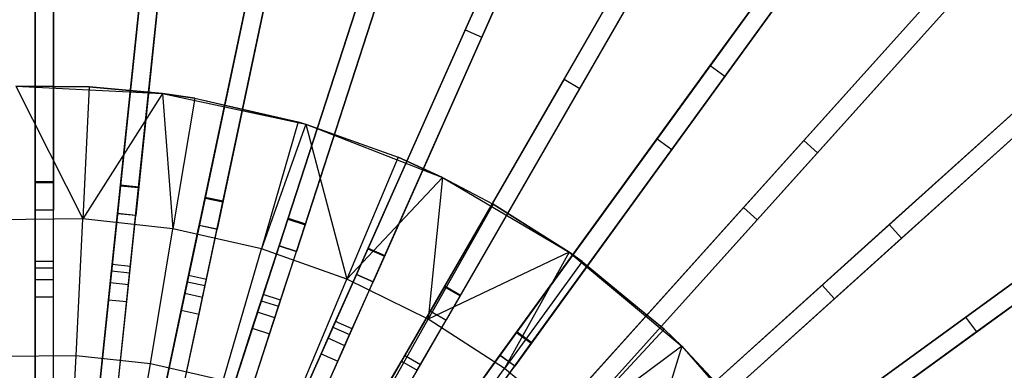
# Model space of a CAD drawing. Extents: x 1 to 71.1, y -35.1 to 35.1.
# Tile 76 of 85: x 35.8 to 43.9, y 5.2 to 8. Entities that reach past the tile are written whole.
import ezdxf

# ---------------------------------------------------------------- set-up
doc = ezdxf.new("R2010")
doc.units = 0
doc.header["$LTSCALE"] = 2.54
doc.layers.get('0').update_dxf_attribs({"color": 13, "linetype": 'CONTINUOUS'})

# ---------------------------------------------------------------- blocks, each defined once
blk = doc.blocks.new('LPUMPKIN_L_444_STL')
at = {"color": 0}
for p, q in [((35.9533, 6.7142, 49.6032), (35.9533, 11.1675, 49.0226)), ((35.9533, 6.7142, 49.6032), (35.9533, 11.1675, 49.0226)), ((35.9533, 11.156, 48.8725), (35.9533, 6.7068, 49.4532)), ((35.9533, 11.156, 48.8725), (35.9533, 6.7068, 49.4532)), ((36.1033, 6.7142, 49.6032), (36.1033, 11.1675, 49.0226)), ((36.1033, 6.7142, 49.6032), (36.1033, 11.1675, 49.0226)), ((36.1033, 6.7068, 49.4532), (36.1033, 11.156, 48.8725)), ((36.1033, 6.7068, 49.4532), (36.1033, 11.156, 48.8725)), ((37.12, 11.1046, 48.8722), (36.6549, 6.6788, 49.4531)), ((37.12, 11.1046, 48.8722), (36.6549, 6.6788, 49.4531)), ((36.6557, 6.6862, 49.6031), (37.1212, 11.116, 49.0223)), ((36.6557, 6.6862, 49.6031), (37.1212, 11.116, 49.0223)), ((36.8048, 6.6705, 49.6031), (37.2704, 11.1003, 49.0223)), ((36.8048, 6.6705, 49.6031), (37.2704, 11.1003, 49.0223)), ((36.8041, 6.6632, 49.4531), (37.2692, 11.0889, 48.8722)), ((36.8041, 6.6632, 49.4531), (37.2692, 11.0889, 48.8722)), ((37.3513, 6.5849, 49.603), (38.2776, 10.9426, 49.022)), ((37.3513, 6.5849, 49.603), (38.2776, 10.9426, 49.022)), ((38.2752, 10.9314, 48.8719), (37.3498, 6.5776, 49.453)), ((38.2752, 10.9314, 48.8719), (37.3498, 6.5776, 49.453)), ((37.4965, 6.5464, 49.453), (38.4219, 10.9002, 48.8719)), ((37.4965, 6.5464, 49.453), (38.4219, 10.9002, 48.8719)), ((37.498, 6.5537, 49.603), (38.4243, 10.9114, 49.022)), ((37.498, 6.5537, 49.603), (38.4243, 10.9114, 49.022)), ((40.7248, 10.7329, 12.2454), (39.4909, 7.9614, 11.8545)), ((40.7248, 10.7329, 12.2454), (39.4909, 7.9614, 11.8545)), ((39.406, 10.6382, 48.8716), (38.0303, 6.4042, 49.4529)), ((39.406, 10.6382, 48.8716), (38.0303, 6.4042, 49.4529)), ((38.0326, 6.4113, 49.603), (39.4095, 10.6491, 49.0218)), ((38.0326, 6.4113, 49.603), (39.4095, 10.6491, 49.0218)), ((40.8618, 10.6719, 12.2454), (39.6279, 7.9004, 11.8545)), ((40.8618, 10.6719, 12.2454), (39.6279, 7.9004, 11.8545)), ((38.173, 6.3579, 49.4529), (39.5487, 10.5918, 48.8716)), ((38.173, 6.3579, 49.4529), (39.5487, 10.5918, 48.8716)), ((38.1753, 6.3649, 49.603), (39.5522, 10.6027, 49.0218)), ((38.1753, 6.3649, 49.603), (39.5522, 10.6027, 49.0218)), ((40.5001, 10.2281, 48.8714), (38.689, 6.1605, 49.4529)), ((40.5001, 10.2281, 48.8714), (38.689, 6.1605, 49.4529)), ((38.6921, 6.1673, 49.6029), (40.5047, 10.2386, 49.0215)), ((38.6921, 6.1673, 49.6029), (40.5047, 10.2386, 49.0215)), ((38.8261, 6.0995, 49.4529), (40.6371, 10.1671, 48.8714)), ((38.8261, 6.0995, 49.4529), (40.6371, 10.1671, 48.8714)), ((38.8291, 6.1063, 49.6029), (40.6418, 10.1775, 49.0215)), ((38.8291, 6.1063, 49.6029), (40.6418, 10.1775, 49.0215)), ((41.8203, 10.182, 12.2451), (40.3032, 7.5544, 11.8543)), ((41.8203, 10.182, 12.2451), (40.3032, 7.5544, 11.8543)), ((41.9502, 10.107, 12.2451), (40.4331, 7.4794, 11.8543)), ((41.9502, 10.107, 12.2451), (40.4331, 7.4794, 11.8543)), ((41.5058, 7.6667, 12.0696), (43.2664, 10.09, 12.5387)), ((41.5058, 7.6667, 12.0696), (43.2664, 10.09, 12.5387)), ((43.3878, 10.0018, 12.5387), (41.6271, 7.5785, 12.0696)), ((43.3878, 10.0018, 12.5387), (41.6271, 7.5785, 12.0696)), ((41.5452, 9.7056, 48.8712), (39.3187, 5.8491, 49.4528)), ((41.5452, 9.7056, 48.8712), (39.3187, 5.8491, 49.4528)), ((39.3224, 5.8555, 49.6028), (41.551, 9.7155, 49.0214)), ((39.3224, 5.8555, 49.6028), (41.551, 9.7155, 49.0214)), ((39.4523, 5.7805, 49.6028), (41.6809, 9.6405, 49.0214)), ((39.4523, 5.7805, 49.6028), (41.6809, 9.6405, 49.0214)), ((39.4486, 5.7741, 49.4528), (41.6751, 9.6306, 48.8712)), ((39.4486, 5.7741, 49.4528), (41.6751, 9.6306, 48.8712)), ((42.8523, 9.52, 12.245), (41.0687, 7.0651, 11.8542)), ((42.8523, 9.52, 12.245), (41.0687, 7.0651, 11.8542)), ((35.9533, 6.4788, 11.924), (35.9533, 9.4599, 12.0734)), ((35.9533, 6.4788, 11.924), (35.9533, 9.4599, 12.0734)), ((36.1033, 9.4599, 12.0734), (36.1033, 6.4788, 11.924)), ((36.1033, 9.4599, 12.0734), (36.1033, 6.4788, 11.924)), ((36.631, 6.4512, 11.924), (36.9417, 9.4077, 12.0726)), ((36.631, 6.4512, 11.924), (36.9417, 9.4077, 12.0726)), ((42.9737, 9.4319, 12.245), (41.1901, 6.977, 11.8542)), ((42.9737, 9.4319, 12.245), (41.1901, 6.977, 11.8542)), ((37.0909, 9.392, 12.0726), (36.7801, 6.4355, 11.924)), ((37.0909, 9.392, 12.0726), (36.7801, 6.4355, 11.924)), ((37.302, 6.3529, 11.924), (37.9184, 9.253, 12.0718)), ((37.302, 6.3529, 11.924), (37.9184, 9.253, 12.0718)), ((42.276, 7.0509, 12.0694), (44.2804, 9.277, 12.5384)), ((42.276, 7.0509, 12.0694), (44.2804, 9.277, 12.5384)), ((38.0651, 9.2218, 12.0718), (37.4487, 6.3217, 11.924)), ((38.0651, 9.2218, 12.0718), (37.4487, 6.3217, 11.924)), ((44.3919, 9.1766, 12.5384), (42.3875, 6.9505, 12.0694)), ((44.3919, 9.1766, 12.5384), (42.3875, 6.9505, 12.0694)), ((42.53, 9.0764, 48.8711), (39.9123, 5.4734, 49.4528)), ((42.53, 9.0764, 48.8711), (39.9123, 5.4734, 49.4528)), ((39.9166, 5.4794, 49.6028), (42.5367, 9.0856, 49.0212)), ((39.9166, 5.4794, 49.6028), (42.5367, 9.0856, 49.0212)), ((37.9591, 6.1849, 11.924), (38.873, 8.9978, 12.071)), ((37.9591, 6.1849, 11.924), (38.873, 8.9978, 12.071)), ((40.038, 5.3912, 49.6028), (42.6581, 8.9975, 49.0212)), ((40.038, 5.3912, 49.6028), (42.6581, 8.9975, 49.0212)), ((39.0157, 8.9515, 12.071), (38.1017, 6.1386, 11.924)), ((39.0157, 8.9515, 12.071), (38.1017, 6.1386, 11.924)), ((40.0336, 5.3852, 49.4528), (42.6513, 8.9882, 48.8711)), ((40.0336, 5.3852, 49.4528), (42.6513, 8.9882, 48.8711)), ((43.8098, 8.7542, 12.2449), (41.7792, 6.4991, 11.8542)), ((43.8098, 8.7542, 12.2449), (41.7792, 6.4991, 11.8542)), ((35.9533, 8.6921, 11.8553), (35.9533, 6.4797, 11.774)), ((35.9533, 8.6921, 11.8553), (35.9533, 6.4797, 11.774)), ((36.1033, 8.6921, 11.8553), (36.1033, 6.4797, 11.774)), ((36.1033, 8.6921, 11.8553), (36.1033, 6.4797, 11.774)), ((36.862, 8.6494, 11.855), (36.631, 6.4521, 11.774)), ((36.862, 8.6494, 11.855), (36.631, 6.4521, 11.774)), ((37.0112, 8.6337, 11.855), (36.7802, 6.4364, 11.774)), ((37.0112, 8.6337, 11.855), (36.7802, 6.4364, 11.774)), ((38.595, 5.9492, 11.924), (39.7955, 8.6455, 12.0704)), ((38.595, 5.9492, 11.924), (39.7955, 8.6455, 12.0704)), ((43.9212, 8.6539, 12.2449), (41.8907, 6.3987, 11.8542)), ((43.9212, 8.6539, 12.2449), (41.8907, 6.3987, 11.8542)), ((37.7609, 8.5121, 11.8548), (37.3022, 6.3537, 11.774)), ((37.7609, 8.5121, 11.8548), (37.3022, 6.3537, 11.774)), ((39.9325, 8.5845, 12.0704), (38.732, 5.8882, 11.924)), ((39.9325, 8.5845, 12.0704), (38.732, 5.8882, 11.924)), ((37.9077, 8.4809, 11.8548), (37.4489, 6.3225, 11.774)), ((37.9077, 8.4809, 11.8548), (37.4489, 6.3225, 11.774)), ((43.4434, 8.3473, 48.871), (40.4633, 5.0376, 49.4527)), ((43.4434, 8.3473, 48.871), (40.4633, 5.0376, 49.4527)), ((40.4682, 5.0431, 49.6028), (43.451, 8.3558, 49.0212)), ((40.4682, 5.0431, 49.6028), (43.451, 8.3558, 49.0212)), ((42.9788, 6.3592, 12.0694), (45.2049, 8.3636, 12.5384)), ((42.9788, 6.3592, 12.0694), (45.2049, 8.3636, 12.5384)), ((38.6404, 8.2819, 11.8546), (37.9593, 6.1857, 11.774)), ((38.6404, 8.2819, 11.8546), (37.9593, 6.1857, 11.774)), ((38.7831, 8.2355, 11.8546), (38.102, 6.1394, 11.774)), ((38.7831, 8.2355, 11.8546), (38.102, 6.1394, 11.774)), ((39.2028, 5.6483, 11.924), (40.6761, 8.2002, 12.0699)), ((39.2028, 5.6483, 11.924), (40.6761, 8.2002, 12.0699)), ((40.5747, 4.9372, 49.4527), (43.5548, 8.2469, 48.871)), ((40.5747, 4.9372, 49.4527), (43.5548, 8.2469, 48.871)), ((40.5797, 4.9427, 49.6028), (43.5625, 8.2555, 49.0212)), ((40.5797, 4.9427, 49.6028), (43.5625, 8.2555, 49.0212)), ((45.3053, 8.2521, 12.5384), (43.0792, 6.2477, 12.0694)), ((45.3053, 8.2521, 12.5384), (43.0792, 6.2477, 12.0694)), ((40.806, 8.1252, 12.0699), (39.3327, 5.5733, 11.924)), ((40.806, 8.1252, 12.0699), (39.3327, 5.5733, 11.924)), ((39.4909, 7.9614, 11.8545), (38.5953, 5.95, 11.774)), ((39.4909, 7.9614, 11.8545), (38.5953, 5.95, 11.774)), ((39.4909, 7.9614, 11.8545), (39.6279, 7.9004, 11.8545)), ((39.4909, 7.9614, 11.8545), (39.6279, 7.9004, 11.8545)), ((39.6279, 7.9004, 11.8545), (38.7324, 5.889, 11.774)), ((39.6279, 7.9004, 11.8545), (38.7324, 5.889, 11.774)), ((44.6822, 7.8929, 12.2449), (42.4271, 5.8624, 11.8542)), ((44.6822, 7.8929, 12.2449), (42.4271, 5.8624, 11.8542)), ((44.7826, 7.7814, 12.2449), (42.5274, 5.7509, 11.8542)), ((44.7826, 7.7814, 12.2449), (42.5274, 5.7509, 11.8542)), ((39.7758, 5.2856, 11.924), (41.5058, 7.6667, 12.0696)), ((39.7758, 5.2856, 11.924), (41.5058, 7.6667, 12.0696)), ((41.5058, 7.6667, 12.0696), (41.6271, 7.5785, 12.0696)), ((41.5058, 7.6667, 12.0696), (41.6271, 7.5785, 12.0696)), ((40.3032, 7.5544, 11.8543), (39.2032, 5.6491, 11.774)), ((40.3032, 7.5544, 11.8543), (39.2032, 5.6491, 11.774)), ((41.6271, 7.5785, 12.0696), (39.8972, 5.1974, 11.924)), ((41.6271, 7.5785, 12.0696), (39.8972, 5.1974, 11.924)), ((40.3032, 7.5544, 11.8543), (40.4331, 7.4794, 11.8543)), ((40.3032, 7.5544, 11.8543), (40.4331, 7.4794, 11.8543)), ((40.971, 4.5514, 49.6028), (44.2838, 7.5342, 49.0212)), ((40.971, 4.5514, 49.6028), (44.2838, 7.5342, 49.0212)), ((35.7942, 7.4963, 210.5648), (36.3446, 6.406, 210.0142)), ((35.7942, 7.4963, 210.5648), (36.3982, 7.4909, 210.5648)), ((35.7942, 7.4963, 210.5648), (36.3446, 6.406, 210.0142)), ((36.3982, 7.4909, 210.5648), (35.7942, 7.4963, 211.7648)), ((35.7942, 7.4963, 211.7648), (36.9998, 7.4368, 211.7648)), ((36.3982, 7.4909, 210.5648), (35.7942, 7.4963, 211.7648)), ((35.7942, 7.4963, 210.5648), (36.3982, 7.4909, 210.5648)), ((35.7942, 7.4963, 211.7648), (36.9998, 7.4368, 211.7648)), ((36.3982, 7.4909, 210.5648), (36.3446, 6.406, 210.0142)), ((36.3982, 7.4909, 210.5648), (36.3446, 6.406, 210.0142)), ((36.3982, 7.4909, 210.5648), (36.9998, 7.4368, 210.5648)), ((36.9998, 7.4368, 211.7648), (36.3982, 7.4909, 210.5648)), ((36.3982, 7.4909, 210.5648), (36.9998, 7.4368, 210.5648)), ((36.9998, 7.4368, 211.7648), (36.3982, 7.4909, 210.5648)), ((40.4331, 7.4794, 11.8543), (39.3331, 5.5741, 11.774)), ((40.4331, 7.4794, 11.8543), (39.3331, 5.5741, 11.774)), ((44.2753, 7.5265, 48.871), (40.9655, 4.5464, 49.4527)), ((44.2753, 7.5265, 48.871), (40.9655, 4.5464, 49.4527)), ((36.9998, 7.4368, 210.5648), (36.3446, 6.406, 210.0142)), ((36.9998, 7.4368, 210.5648), (36.3446, 6.406, 210.0142)), ((36.9998, 7.4368, 210.5648), (37.0862, 6.326, 210.0142)), ((36.9998, 7.4368, 210.5648), (37.2653, 7.3973, 210.5648)), ((36.9998, 7.4368, 210.5648), (37.0862, 6.326, 210.0142)), ((37.2653, 7.3973, 210.5648), (36.9998, 7.4368, 211.7648)), ((36.9998, 7.4368, 211.7648), (38.1801, 7.1847, 211.7648)), ((37.2653, 7.3973, 210.5648), (36.9998, 7.4368, 211.7648)), ((36.9998, 7.4368, 210.5648), (37.2653, 7.3973, 210.5648)), ((36.9998, 7.4368, 210.5648), (36.9998, 7.4368, 211.7648)), ((36.9998, 7.4368, 210.5648), (36.9998, 7.4368, 211.7648)), ((36.9998, 7.4368, 211.7648), (38.1801, 7.1847, 211.7648)), ((37.2653, 7.3973, 210.5648), (37.0862, 6.326, 210.0142)), ((37.2653, 7.3973, 210.5648), (37.0862, 6.326, 210.0142)), ((37.2653, 7.3973, 210.5648), (38.1157, 7.2037, 210.5648)), ((37.2653, 7.3973, 210.5648), (38.1157, 7.2037, 210.5648)), ((37.2653, 7.3973, 210.5648), (38.1801, 7.1847, 211.7648)), ((37.2653, 7.3973, 210.5648), (38.1801, 7.1847, 211.7648)), ((41.0659, 4.4349, 49.4527), (44.3756, 7.415, 48.871)), ((41.0659, 4.4349, 49.4527), (44.3756, 7.415, 48.871)), ((41.0714, 4.4399, 49.6028), (44.3841, 7.4227, 49.0212)), ((41.0714, 4.4399, 49.6028), (44.3841, 7.4227, 49.0212)), ((43.6068, 5.5988, 12.0696), (46.0301, 7.3594, 12.5387)), ((43.6068, 5.5988, 12.0696), (46.0301, 7.3594, 12.5387)), ((46.1183, 7.2381, 12.5387), (43.695, 5.4775, 12.0696)), ((46.1183, 7.2381, 12.5387), (43.695, 5.4775, 12.0696)), ((38.1157, 7.2037, 210.5648), (37.8134, 6.1604, 210.0142)), ((38.1157, 7.2037, 210.5648), (37.8134, 6.1604, 210.0142)), ((38.1801, 7.1847, 210.5648), (37.8134, 6.1604, 210.0142)), ((38.1801, 7.1847, 210.5648), (37.8134, 6.1604, 210.0142)), ((38.1157, 7.2037, 210.5648), (38.1801, 7.1847, 210.5648)), ((38.1157, 7.2037, 210.5648), (38.1801, 7.1847, 210.5648)), ((38.1157, 7.2037, 210.5648), (38.1801, 7.1847, 211.7648)), ((38.1157, 7.2037, 210.5648), (38.1801, 7.1847, 211.7648)), ((38.1801, 7.1847, 210.5648), (38.5165, 5.9115, 210.0142)), ((38.1801, 7.1847, 210.5648), (38.9379, 6.9126, 210.5648)), ((38.1801, 7.1847, 210.5648), (38.5165, 5.9115, 210.0142)), ((38.1801, 7.1847, 211.7648), (38.1801, 7.1847, 210.5648)), ((38.1801, 7.1847, 211.7648), (38.1801, 7.1847, 210.5648)), ((38.1801, 7.1847, 211.7648), (38.9379, 6.9126, 210.5648)), ((38.1801, 7.1847, 210.5648), (38.9379, 6.9126, 210.5648)), ((38.1801, 7.1847, 211.7648), (38.9379, 6.9126, 210.5648)), ((38.1801, 7.1847, 211.7648), (39.3048, 6.7465, 211.7648)), ((38.1801, 7.1847, 211.7648), (39.3048, 6.7465, 211.7648)), ((41.0687, 7.0651, 11.8542), (39.7763, 5.2863, 11.774)), ((41.0687, 7.0651, 11.8542), (39.7763, 5.2863, 11.774)), ((40.3078, 4.8649, 11.924), (42.276, 7.0509, 12.0694)), ((40.3078, 4.8649, 11.924), (42.276, 7.0509, 12.0694)), ((41.0687, 7.0651, 11.8542), (41.1901, 6.977, 11.8542)), ((41.0687, 7.0651, 11.8542), (41.1901, 6.977, 11.8542)), ((42.276, 7.0509, 12.0694), (42.3875, 6.9505, 12.0694)), ((42.276, 7.0509, 12.0694), (42.3875, 6.9505, 12.0694)), ((41.1901, 6.977, 11.8542), (39.8977, 5.1981, 11.774)), ((41.1901, 6.977, 11.8542), (39.8977, 5.1981, 11.774)), ((38.9379, 6.9126, 210.5648), (38.5165, 5.9115, 210.0142)), ((38.9379, 6.9126, 210.5648), (38.5165, 5.9115, 210.0142)), ((38.9379, 6.9126, 210.5648), (39.3048, 6.7465, 210.5648)), ((39.3048, 6.7465, 211.7648), (38.9379, 6.9126, 210.5648)), ((39.3048, 6.7465, 211.7648), (38.9379, 6.9126, 210.5648)), ((38.9379, 6.9126, 210.5648), (39.3048, 6.7465, 210.5648)), ((42.3875, 6.9505, 12.0694), (40.4192, 4.7645, 11.924)), ((42.3875, 6.9505, 12.0694), (40.4192, 4.7645, 11.924)), ((45.4602, 6.9454, 12.245), (43.0053, 5.1618, 11.8542)), ((45.4602, 6.9454, 12.245), (43.0053, 5.1618, 11.8542)), ((45.5484, 6.824, 12.245), (43.0935, 5.0404, 11.8542)), ((45.5484, 6.824, 12.245), (43.0935, 5.0404, 11.8542)), ((39.3048, 6.7465, 210.5648), (38.5165, 5.9115, 210.0142)), ((39.3048, 6.7465, 210.5648), (38.5165, 5.9115, 210.0142)), ((39.3048, 6.7465, 210.5648), (39.186, 5.5827, 210.0142)), ((39.3048, 6.7465, 210.5648), (39.186, 5.5827, 210.0142)), ((39.3048, 6.7465, 210.5648), (39.7208, 6.5281, 210.5648)), ((39.3048, 6.7465, 211.7648), (39.3048, 6.7465, 210.5648)), ((39.3048, 6.7465, 211.7648), (39.3048, 6.7465, 210.5648)), ((39.3048, 6.7465, 211.7648), (39.7208, 6.5281, 210.5648)), ((39.3048, 6.7465, 210.5648), (39.7208, 6.5281, 210.5648)), ((39.3048, 6.7465, 211.7648), (39.7208, 6.5281, 210.5648)), ((39.3048, 6.7465, 211.7648), (40.3446, 6.1335, 211.7648)), ((39.3048, 6.7465, 211.7648), (40.3446, 6.1335, 211.7648)), ((35.9533, 2.8941, 49.8454), (35.9533, 6.7142, 49.6032)), ((35.9533, 6.7142, 49.6032), (36.1033, 6.7142, 49.6032)), ((35.9533, 2.8941, 49.8454), (35.9533, 6.7142, 49.6032)), ((35.9533, 6.7142, 49.6032), (36.1033, 6.7142, 49.6032)), ((35.9533, 6.7068, 49.4532), (35.9533, 2.8929, 49.6954)), ((35.9533, 6.7068, 49.4532), (35.9533, 2.8929, 49.6954)), ((35.9533, 6.7068, 49.4532), (36.1033, 6.7068, 49.4532)), ((35.9533, 6.7068, 49.4532), (36.1033, 6.7068, 49.4532)), ((36.1033, 2.8941, 49.8454), (36.1033, 6.7142, 49.6032)), ((36.1033, 2.8941, 49.8454), (36.1033, 6.7142, 49.6032)), ((36.1033, 2.8929, 49.6954), (36.1033, 6.7068, 49.4532)), ((36.1033, 2.8929, 49.6954), (36.1033, 6.7068, 49.4532)), ((36.6549, 6.6788, 49.4531), (36.2561, 2.8849, 49.6954)), ((36.6549, 6.6788, 49.4531), (36.2561, 2.8849, 49.6954)), ((36.2562, 2.886, 49.8454), (36.6557, 6.6862, 49.6031)), ((36.2562, 2.886, 49.8454), (36.6557, 6.6862, 49.6031)), ((36.4053, 2.8692, 49.6954), (36.8041, 6.6632, 49.4531)), ((36.4053, 2.8692, 49.6954), (36.8041, 6.6632, 49.4531)), ((36.4054, 2.8704, 49.8454), (36.8048, 6.6705, 49.6031)), ((36.4054, 2.8704, 49.8454), (36.8048, 6.6705, 49.6031)), ((36.6549, 6.6788, 49.4531), (36.8041, 6.6632, 49.4531)), ((36.6549, 6.6788, 49.4531), (36.8041, 6.6632, 49.4531)), ((36.6557, 6.6862, 49.6031), (36.8048, 6.6705, 49.6031)), ((36.6557, 6.6862, 49.6031), (36.8048, 6.6705, 49.6031)), ((37.3498, 6.5776, 49.453), (36.5564, 2.8453, 49.6954)), ((37.3498, 6.5776, 49.453), (36.5564, 2.8453, 49.6954)), ((36.5567, 2.8464, 49.8454), (37.3513, 6.5849, 49.603)), ((36.5567, 2.8464, 49.8454), (37.3513, 6.5849, 49.603)), ((37.3498, 6.5776, 49.453), (37.4965, 6.5464, 49.453)), ((37.3498, 6.5776, 49.453), (37.4965, 6.5464, 49.453)), ((37.3513, 6.5849, 49.603), (37.498, 6.5537, 49.603)), ((37.3513, 6.5849, 49.603), (37.498, 6.5537, 49.603)), ((45.0165, 6.623, 48.8711), (41.4136, 4.0053, 49.4528)), ((45.0165, 6.623, 48.8711), (41.4136, 4.0053, 49.4528)), ((41.4196, 4.0097, 49.6028), (45.0258, 6.6297, 49.0212)), ((41.4196, 4.0097, 49.6028), (45.0258, 6.6297, 49.0212)), ((35.9533, 6.0053, 11.7685), (35.9533, 6.4797, 11.774)), ((35.9533, 6.4797, 11.774), (36.1033, 6.4797, 11.774)), ((35.9533, 6.0053, 11.7685), (35.9533, 6.4797, 11.774)), ((35.9533, 6.4797, 11.774), (36.1033, 6.4797, 11.774)), ((36.1033, 6.0053, 11.7685), (36.1033, 6.4797, 11.774)), ((36.1033, 6.0053, 11.7685), (36.1033, 6.4797, 11.774)), ((36.7032, 2.8141, 49.6954), (37.4965, 6.5464, 49.453)), ((36.7032, 2.8141, 49.6954), (37.4965, 6.5464, 49.453)), ((36.7034, 2.8152, 49.8454), (37.498, 6.5537, 49.603)), ((36.7034, 2.8152, 49.8454), (37.498, 6.5537, 49.603)), ((39.7208, 6.5281, 210.5648), (39.186, 5.5827, 210.0142)), ((39.7208, 6.5281, 210.5648), (39.186, 5.5827, 210.0142)), ((39.7208, 6.5281, 210.5648), (40.3446, 6.1335, 210.5648)), ((40.3446, 6.1335, 211.7648), (39.7208, 6.5281, 210.5648)), ((40.3446, 6.1335, 211.7648), (39.7208, 6.5281, 210.5648)), ((39.7208, 6.5281, 210.5648), (40.3446, 6.1335, 210.5648)), ((41.7792, 6.4991, 11.8542), (40.3084, 4.8655, 11.774)), ((41.7792, 6.4991, 11.8542), (40.3084, 4.8655, 11.774)), ((41.5017, 3.884, 49.4528), (45.1047, 6.5017, 48.8711)), ((41.5017, 3.884, 49.4528), (45.1047, 6.5017, 48.8711)), ((41.5077, 3.8883, 49.6028), (45.1139, 6.5084, 49.0212)), ((41.5077, 3.8883, 49.6028), (45.1139, 6.5084, 49.0212)), ((41.7792, 6.4991, 11.8542), (41.8907, 6.3987, 11.8542)), ((41.7792, 6.4991, 11.8542), (41.8907, 6.3987, 11.8542)), ((36.3446, 6.406, 210.0142), (35.5988, 6.3994, 210.0142)), ((36.3446, 6.406, 210.0142), (35.5988, 6.3994, 210.0142)), ((36.1033, 6.4788, 11.924), (35.9533, 6.4788, 11.924)), ((35.9533, 6.4788, 11.924), (35.9533, 6.0574, 11.9192)), ((35.9533, 6.4788, 11.924), (35.9533, 6.0574, 11.9192)), ((36.1033, 6.4788, 11.924), (35.9533, 6.4788, 11.924)), ((36.1033, 6.0574, 11.9192), (36.1033, 6.4788, 11.924)), ((36.1033, 6.0574, 11.9192), (36.1033, 6.4788, 11.924)), ((36.2891, 5.2811, 209.5511), (36.3446, 6.406, 210.0142)), ((36.2891, 5.2811, 209.5511), (36.3446, 6.406, 210.0142)), ((37.0862, 6.326, 210.0142), (36.3446, 6.406, 210.0142)), ((37.0862, 6.326, 210.0142), (36.3446, 6.406, 210.0142)), ((36.5815, 5.9803, 11.7685), (36.631, 6.4521, 11.774)), ((36.5815, 5.9803, 11.7685), (36.631, 6.4521, 11.774)), ((36.631, 6.4512, 11.924), (36.5869, 6.0321, 11.9192)), ((36.631, 6.4512, 11.924), (36.5869, 6.0321, 11.9192)), ((36.631, 6.4521, 11.774), (36.7802, 6.4364, 11.774)), ((36.631, 6.4521, 11.774), (36.7802, 6.4364, 11.774)), ((36.7801, 6.4355, 11.924), (36.631, 6.4512, 11.924)), ((36.7801, 6.4355, 11.924), (36.631, 6.4512, 11.924)), ((36.7306, 5.9646, 11.7685), (36.7802, 6.4364, 11.774)), ((36.7306, 5.9646, 11.7685), (36.7802, 6.4364, 11.774)), ((36.7361, 6.0164, 11.9192), (36.7801, 6.4355, 11.924)), ((36.7361, 6.0164, 11.9192), (36.7801, 6.4355, 11.924)), ((38.0303, 6.4042, 49.4529), (36.851, 2.7745, 49.6954)), ((38.0303, 6.4042, 49.4529), (36.851, 2.7745, 49.6954)), ((36.8513, 2.7756, 49.8454), (38.0326, 6.4113, 49.603)), ((36.8513, 2.7756, 49.8454), (38.0326, 6.4113, 49.603)), ((38.0303, 6.4042, 49.4529), (38.173, 6.3579, 49.4529)), ((38.0303, 6.4042, 49.4529), (38.173, 6.3579, 49.4529)), ((38.0326, 6.4113, 49.603), (38.1753, 6.3649, 49.603)), ((38.0326, 6.4113, 49.603), (38.1753, 6.3649, 49.603)), ((41.8907, 6.3987, 11.8542), (40.4198, 4.7652, 11.774)), ((41.8907, 6.3987, 11.8542), (40.4198, 4.7652, 11.774)), ((36.9004, 5.2151, 209.5511), (37.0862, 6.326, 210.0142)), ((36.9004, 5.2151, 209.5511), (37.0862, 6.326, 210.0142)), ((36.9936, 2.7282, 49.6954), (38.173, 6.3579, 49.4529)), ((36.9936, 2.7282, 49.6954), (38.173, 6.3579, 49.4529)), ((36.994, 2.7292, 49.8454), (38.1753, 6.3649, 49.603)), ((36.994, 2.7292, 49.8454), (38.1753, 6.3649, 49.603)), ((37.8134, 6.1604, 210.0142), (37.0862, 6.326, 210.0142)), ((37.8134, 6.1604, 210.0142), (37.0862, 6.326, 210.0142)), ((37.2035, 5.8897, 11.7685), (37.3022, 6.3537, 11.774)), ((37.2035, 5.8897, 11.7685), (37.3022, 6.3537, 11.774)), ((37.302, 6.3529, 11.924), (37.2144, 5.9407, 11.9192)), ((37.302, 6.3529, 11.924), (37.2144, 5.9407, 11.9192)), ((37.4487, 6.3217, 11.924), (37.302, 6.3529, 11.924)), ((37.4487, 6.3217, 11.924), (37.302, 6.3529, 11.924)), ((37.3022, 6.3537, 11.774), (37.4489, 6.3225, 11.774)), ((37.3022, 6.3537, 11.774), (37.4489, 6.3225, 11.774)), ((37.3503, 5.8585, 11.7685), (37.4489, 6.3225, 11.774)), ((37.3503, 5.8585, 11.7685), (37.4489, 6.3225, 11.774)), ((37.3611, 5.9095, 11.9192), (37.4487, 6.3217, 11.924)), ((37.3611, 5.9095, 11.9192), (37.4487, 6.3217, 11.924)), ((40.7929, 4.3909, 11.924), (42.9788, 6.3592, 12.0694)), ((40.7929, 4.3909, 11.924), (42.9788, 6.3592, 12.0694)), ((42.9788, 6.3592, 12.0694), (43.0792, 6.2477, 12.0694)), ((42.9788, 6.3592, 12.0694), (43.0792, 6.2477, 12.0694)), ((43.0792, 6.2477, 12.0694), (40.8932, 4.2795, 11.924)), ((43.0792, 6.2477, 12.0694), (40.8932, 4.2795, 11.924)), ((38.689, 6.1605, 49.4529), (37.1365, 2.6733, 49.6954)), ((38.689, 6.1605, 49.4529), (37.1365, 2.6733, 49.6954)), ((37.1369, 2.6744, 49.8454), (38.6921, 6.1673, 49.6029)), ((37.1369, 2.6744, 49.8454), (38.6921, 6.1673, 49.6029)), ((37.5, 5.0786, 209.5511), (37.8134, 6.1604, 210.0142)), ((37.5, 5.0786, 209.5511), (37.8134, 6.1604, 210.0142)), ((37.8127, 5.7346, 11.7685), (37.9593, 6.1857, 11.774)), ((37.8127, 5.7346, 11.7685), (37.9593, 6.1857, 11.774)), ((38.5165, 5.9115, 210.0142), (37.8134, 6.1604, 210.0142)), ((38.5165, 5.9115, 210.0142), (37.8134, 6.1604, 210.0142)), ((37.9591, 6.1849, 11.924), (37.8288, 5.7841, 11.9192)), ((37.9591, 6.1849, 11.924), (37.8288, 5.7841, 11.9192)), ((38.1017, 6.1386, 11.924), (37.9591, 6.1849, 11.924)), ((38.1017, 6.1386, 11.924), (37.9591, 6.1849, 11.924)), ((37.9593, 6.1857, 11.774), (38.102, 6.1394, 11.774)), ((37.9593, 6.1857, 11.774), (38.102, 6.1394, 11.774)), ((38.689, 6.1605, 49.4529), (38.8261, 6.0995, 49.4529)), ((38.689, 6.1605, 49.4529), (38.8261, 6.0995, 49.4529)), ((38.6921, 6.1673, 49.6029), (38.8291, 6.1063, 49.6029)), ((38.6921, 6.1673, 49.6029), (38.8291, 6.1063, 49.6029)), ((37.2735, 2.6123, 49.6954), (38.8261, 6.0995, 49.4529)), ((37.2735, 2.6123, 49.6954), (38.8261, 6.0995, 49.4529)), ((37.274, 2.6133, 49.8454), (38.8291, 6.1063, 49.6029)), ((37.274, 2.6133, 49.8454), (38.8291, 6.1063, 49.6029)), ((37.9554, 5.6882, 11.7685), (38.102, 6.1394, 11.774)), ((37.9554, 5.6882, 11.7685), (38.102, 6.1394, 11.774)), ((37.9715, 5.7378, 11.9192), (38.1017, 6.1386, 11.924)), ((37.9715, 5.7378, 11.9192), (38.1017, 6.1386, 11.924)), ((40.3446, 6.1335, 210.5648), (39.186, 5.5827, 210.0142)), ((40.3446, 6.1335, 210.5648), (39.186, 5.5827, 210.0142)), ((40.3446, 6.1335, 210.5648), (39.8128, 5.1783, 210.0142)), ((40.3446, 6.1335, 210.5648), (39.8128, 5.1783, 210.0142)), ((40.3446, 6.1335, 210.5648), (40.4536, 6.0553, 210.5648)), ((40.3446, 6.1335, 211.7648), (40.3446, 6.1335, 210.5648)), ((41.1267, 5.5006, 210.5648), (40.3446, 6.1335, 211.7648)), ((40.3446, 6.1335, 211.7648), (41.2725, 5.3617, 211.7648)), ((41.1267, 5.5006, 210.5648), (40.3446, 6.1335, 211.7648)), ((40.4536, 6.0553, 210.5648), (40.3446, 6.1335, 211.7648)), ((40.4536, 6.0553, 210.5648), (40.3446, 6.1335, 211.7648)), ((40.3446, 6.1335, 210.5648), (40.4536, 6.0553, 210.5648)), ((40.3446, 6.1335, 211.7648), (40.3446, 6.1335, 210.5648)), ((40.3446, 6.1335, 211.7648), (41.2725, 5.3617, 211.7648)), ((36.1033, 6.0574, 11.9192), (35.9533, 6.0574, 11.9192)), ((35.9533, 6.0574, 11.9192), (35.9533, 5.9057, 12.0413)), ((36.1033, 6.0574, 11.9192), (35.9533, 6.0574, 11.9192)), ((35.9533, 6.0574, 11.9192), (35.9533, 5.9057, 12.0413)), ((35.9533, 5.7663, 11.961), (35.9533, 6.0053, 11.7685)), ((35.9533, 6.0053, 11.7685), (36.1033, 6.0053, 11.7685)), ((35.9533, 6.0053, 11.7685), (36.1033, 6.0053, 11.7685)), ((35.9533, 5.7663, 11.961), (35.9533, 6.0053, 11.7685)), ((36.1033, 5.9057, 12.0413), (36.1033, 6.0574, 11.9192)), ((36.1033, 5.9057, 12.0413), (36.1033, 6.0574, 11.9192)), ((36.1033, 5.7663, 11.961), (36.1033, 6.0053, 11.7685)), ((36.1033, 5.7663, 11.961), (36.1033, 6.0053, 11.7685)), ((36.5869, 6.0321, 11.9192), (36.571, 5.8812, 12.0413)), ((36.5869, 6.0321, 11.9192), (36.571, 5.8812, 12.0413)), ((36.7361, 6.0164, 11.9192), (36.5869, 6.0321, 11.9192)), ((36.7361, 6.0164, 11.9192), (36.5869, 6.0321, 11.9192)), ((36.7202, 5.8655, 12.0413), (36.7361, 6.0164, 11.9192)), ((36.7202, 5.8655, 12.0413), (36.7361, 6.0164, 11.9192)), ((40.4536, 6.0553, 210.5648), (39.8128, 5.1783, 210.0142)), ((40.4536, 6.0553, 210.5648), (39.8128, 5.1783, 210.0142)), ((40.4536, 6.0553, 210.5648), (41.1267, 5.5006, 210.5648)), ((40.4536, 6.0553, 210.5648), (41.1267, 5.5006, 210.5648)), ((36.5565, 5.7426, 11.961), (36.5815, 5.9803, 11.7685)), ((36.5565, 5.7426, 11.961), (36.5815, 5.9803, 11.7685)), ((36.5815, 5.9803, 11.7685), (36.7306, 5.9646, 11.7685)), ((36.5815, 5.9803, 11.7685), (36.7306, 5.9646, 11.7685)), ((36.7057, 5.7269, 11.961), (36.7306, 5.9646, 11.7685)), ((36.7057, 5.7269, 11.961), (36.7306, 5.9646, 11.7685)), ((37.2144, 5.9407, 11.9192), (37.1828, 5.7922, 12.0413)), ((37.2144, 5.9407, 11.9192), (37.1828, 5.7922, 12.0413)), ((37.3611, 5.9095, 11.9192), (37.2144, 5.9407, 11.9192)), ((37.3611, 5.9095, 11.9192), (37.2144, 5.9407, 11.9192)), ((38.4024, 5.5167, 11.7685), (38.5953, 5.95, 11.774)), ((38.4024, 5.5167, 11.7685), (38.5953, 5.95, 11.774)), ((38.595, 5.9492, 11.924), (38.4236, 5.5643, 11.9192)), ((38.595, 5.9492, 11.924), (38.4236, 5.5643, 11.9192)), ((38.732, 5.8882, 11.924), (38.595, 5.9492, 11.924)), ((38.732, 5.8882, 11.924), (38.595, 5.9492, 11.924)), ((38.5953, 5.95, 11.774), (38.7324, 5.889, 11.774)), ((38.5953, 5.95, 11.774), (38.7324, 5.889, 11.774)), ((36.1033, 5.9057, 12.0413), (35.9533, 5.9057, 12.0413)), ((35.9533, 5.9057, 12.0413), (35.9533, 4.6102, 20.441)), ((36.1033, 5.9057, 12.0413), (35.9533, 5.9057, 12.0413)), ((35.9533, 5.9057, 12.0413), (35.9533, 4.6102, 20.441)), ((36.1033, 4.6102, 20.441), (36.1033, 5.9057, 12.0413)), ((36.1033, 4.6102, 20.441), (36.1033, 5.9057, 12.0413)), ((36.571, 5.8812, 12.0413), (36.4356, 4.5928, 20.441)), ((36.571, 5.8812, 12.0413), (36.4356, 4.5928, 20.441)), ((36.7202, 5.8655, 12.0413), (36.571, 5.8812, 12.0413)), ((36.7202, 5.8655, 12.0413), (36.571, 5.8812, 12.0413)), ((36.5848, 4.5771, 20.441), (36.7202, 5.8655, 12.0413)), ((36.5848, 4.5771, 20.441), (36.7202, 5.8655, 12.0413)), ((37.1538, 5.6559, 11.961), (37.2035, 5.8897, 11.7685)), ((37.1538, 5.6559, 11.961), (37.2035, 5.8897, 11.7685)), ((37.2035, 5.8897, 11.7685), (37.3503, 5.8585, 11.7685)), ((37.2035, 5.8897, 11.7685), (37.3503, 5.8585, 11.7685)), ((37.3006, 5.6247, 11.961), (37.3503, 5.8585, 11.7685)), ((37.3006, 5.6247, 11.961), (37.3503, 5.8585, 11.7685)), ((37.3295, 5.761, 12.0413), (37.3611, 5.9095, 11.9192)), ((37.3295, 5.761, 12.0413), (37.3611, 5.9095, 11.9192)), ((39.3187, 5.8491, 49.4528), (37.4098, 2.5429, 49.6954)), ((39.3187, 5.8491, 49.4528), (37.4098, 2.5429, 49.6954)), ((37.4104, 2.5438, 49.8454), (39.3224, 5.8555, 49.6028)), ((37.4104, 2.5438, 49.8454), (39.3224, 5.8555, 49.6028)), ((38.0796, 4.8734, 209.5511), (38.5165, 5.9115, 210.0142)), ((38.0796, 4.8734, 209.5511), (38.5165, 5.9115, 210.0142)), ((39.186, 5.5827, 210.0142), (38.5165, 5.9115, 210.0142)), ((39.186, 5.5827, 210.0142), (38.5165, 5.9115, 210.0142)), ((38.5394, 5.4556, 11.7685), (38.7324, 5.889, 11.774)), ((38.5394, 5.4556, 11.7685), (38.7324, 5.889, 11.774)), ((38.5606, 5.5032, 11.9192), (38.732, 5.8882, 11.924)), ((38.5606, 5.5032, 11.9192), (38.732, 5.8882, 11.924)), ((39.3187, 5.8491, 49.4528), (39.4486, 5.7741, 49.4528)), ((39.3187, 5.8491, 49.4528), (39.4486, 5.7741, 49.4528)), ((39.3224, 5.8555, 49.6028), (39.4523, 5.7805, 49.6028)), ((39.3224, 5.8555, 49.6028), (39.4523, 5.7805, 49.6028)), ((42.4271, 5.8624, 11.8542), (40.7935, 4.3915, 11.774)), ((42.4271, 5.8624, 11.8542), (40.7935, 4.3915, 11.774)), ((42.4271, 5.8624, 11.8542), (42.5274, 5.7509, 11.8542)), ((42.4271, 5.8624, 11.8542), (42.5274, 5.7509, 11.8542)), ((35.9533, 4.4704, 20.3632), (35.9533, 5.7663, 11.961)), ((35.9533, 5.7663, 11.961), (36.1033, 5.7663, 11.961)), ((35.9533, 5.7663, 11.961), (36.1033, 5.7663, 11.961)), ((35.9533, 4.4704, 20.3632), (35.9533, 5.7663, 11.961)), ((36.1033, 4.4704, 20.3632), (36.1033, 5.7663, 11.961)), ((36.1033, 4.4704, 20.3632), (36.1033, 5.7663, 11.961)), ((37.1828, 5.7922, 12.0413), (36.9135, 4.525, 20.441)), ((37.1828, 5.7922, 12.0413), (36.9135, 4.525, 20.441)), ((37.0602, 4.4939, 20.441), (37.3295, 5.761, 12.0413)), ((37.0602, 4.4939, 20.441), (37.3295, 5.761, 12.0413)), ((37.3295, 5.761, 12.0413), (37.1828, 5.7922, 12.0413)), ((37.3295, 5.761, 12.0413), (37.1828, 5.7922, 12.0413)), ((37.5397, 2.4679, 49.6954), (39.4486, 5.7741, 49.4528)), ((37.5397, 2.4679, 49.6954), (39.4486, 5.7741, 49.4528)), ((37.5403, 2.4688, 49.8454), (39.4523, 5.7805, 49.6028)), ((37.5403, 2.4688, 49.8454), (39.4523, 5.7805, 49.6028)), ((37.8288, 5.7841, 11.9192), (37.782, 5.6398, 12.0413)), ((37.8288, 5.7841, 11.9192), (37.782, 5.6398, 12.0413)), ((37.9715, 5.7378, 11.9192), (37.8288, 5.7841, 11.9192)), ((37.9715, 5.7378, 11.9192), (37.8288, 5.7841, 11.9192)), ((42.5274, 5.7509, 11.8542), (40.8939, 4.28, 11.774)), ((42.5274, 5.7509, 11.8542), (40.8939, 4.28, 11.774)), ((36.421, 4.4538, 20.3632), (36.5565, 5.7426, 11.961)), ((36.421, 4.4538, 20.3632), (36.5565, 5.7426, 11.961)), ((36.5565, 5.7426, 11.961), (36.7057, 5.7269, 11.961)), ((36.5565, 5.7426, 11.961), (36.7057, 5.7269, 11.961)), ((36.5702, 4.4381, 20.3632), (36.7057, 5.7269, 11.961)), ((36.5702, 4.4381, 20.3632), (36.7057, 5.7269, 11.961)), ((37.7389, 5.5073, 11.961), (37.8127, 5.7346, 11.7685)), ((37.7389, 5.5073, 11.961), (37.8127, 5.7346, 11.7685)), ((37.8127, 5.7346, 11.7685), (37.9554, 5.6882, 11.7685)), ((37.8127, 5.7346, 11.7685), (37.9554, 5.6882, 11.7685)), ((37.8815, 5.4609, 11.961), (37.9554, 5.6882, 11.7685)), ((37.8815, 5.4609, 11.961), (37.9554, 5.6882, 11.7685)), ((37.9246, 5.5935, 12.0413), (37.9715, 5.7378, 11.9192)), ((37.9246, 5.5935, 12.0413), (37.9715, 5.7378, 11.9192)), ((36.8844, 4.3883, 20.3632), (37.1538, 5.6559, 11.961)), ((36.8844, 4.3883, 20.3632), (37.1538, 5.6559, 11.961)), ((37.0311, 4.3571, 20.3632), (37.3006, 5.6247, 11.961)), ((37.0311, 4.3571, 20.3632), (37.3006, 5.6247, 11.961)), ((37.1538, 5.6559, 11.961), (37.3006, 5.6247, 11.961)), ((37.1538, 5.6559, 11.961), (37.3006, 5.6247, 11.961)), ((37.782, 5.6398, 12.0413), (37.3816, 4.4077, 20.441)), ((37.782, 5.6398, 12.0413), (37.3816, 4.4077, 20.441)), ((37.5243, 4.3614, 20.441), (37.9246, 5.5935, 12.0413)), ((37.5243, 4.3614, 20.441), (37.9246, 5.5935, 12.0413)), ((37.9246, 5.5935, 12.0413), (37.782, 5.6398, 12.0413)), ((37.9246, 5.5935, 12.0413), (37.782, 5.6398, 12.0413)), ((38.966, 5.2383, 11.7685), (39.2032, 5.6491, 11.774)), ((38.966, 5.2383, 11.7685), (39.2032, 5.6491, 11.774)), ((39.2028, 5.6483, 11.924), (38.9921, 5.2834, 11.9192)), ((39.2028, 5.6483, 11.924), (38.9921, 5.2834, 11.9192)), ((39.3327, 5.5733, 11.924), (39.2028, 5.6483, 11.924)), ((39.3327, 5.5733, 11.924), (39.2028, 5.6483, 11.924)), ((39.2032, 5.6491, 11.774), (39.3331, 5.5741, 11.774)), ((39.2032, 5.6491, 11.774), (39.3331, 5.5741, 11.774)), ((41.2257, 3.8688, 11.924), (43.6068, 5.5988, 12.0696)), ((41.2257, 3.8688, 11.924), (43.6068, 5.5988, 12.0696)), ((43.6068, 5.5988, 12.0696), (43.695, 5.4775, 12.0696)), ((43.6068, 5.5988, 12.0696), (43.695, 5.4775, 12.0696)), ((38.3052, 5.2983, 11.961), (38.4024, 5.5167, 11.7685)), ((38.3052, 5.2983, 11.961), (38.4024, 5.5167, 11.7685)), ((38.4236, 5.5643, 11.9192), (38.3619, 5.4256, 12.0413)), ((38.4236, 5.5643, 11.9192), (38.3619, 5.4256, 12.0413)), ((38.4024, 5.5167, 11.7685), (38.5394, 5.4556, 11.7685)), ((38.4024, 5.5167, 11.7685), (38.5394, 5.4556, 11.7685)), ((38.5606, 5.5032, 11.9192), (38.4236, 5.5643, 11.9192)), ((38.5606, 5.5032, 11.9192), (38.4236, 5.5643, 11.9192)), ((38.6315, 4.6023, 209.5511), (39.186, 5.5827, 210.0142)), ((38.6315, 4.6023, 209.5511), (39.186, 5.5827, 210.0142)), ((39.0959, 5.1633, 11.7685), (39.3331, 5.5741, 11.774)), ((39.0959, 5.1633, 11.7685), (39.3331, 5.5741, 11.774)), ((39.122, 5.2084, 11.9192), (39.3327, 5.5733, 11.924)), ((39.122, 5.2084, 11.9192), (39.3327, 5.5733, 11.924)), ((39.8128, 5.1783, 210.0142), (39.186, 5.5827, 210.0142)), ((39.8128, 5.1783, 210.0142), (39.186, 5.5827, 210.0142)), ((37.3384, 4.2748, 20.3632), (37.7389, 5.5073, 11.961)), ((37.3384, 4.2748, 20.3632), (37.7389, 5.5073, 11.961)), ((37.4811, 4.2284, 20.3632), (37.8815, 5.4609, 11.961)), ((37.4811, 4.2284, 20.3632), (37.8815, 5.4609, 11.961)), ((39.9123, 5.4734, 49.4528), (37.6681, 2.3845, 49.6954)), ((39.9123, 5.4734, 49.4528), (37.6681, 2.3845, 49.6954)), ((37.6687, 2.3854, 49.8454), (39.9166, 5.4794, 49.6028)), ((37.6687, 2.3854, 49.8454), (39.9166, 5.4794, 49.6028)), ((37.7389, 5.5073, 11.961), (37.8815, 5.4609, 11.961)), ((37.7389, 5.5073, 11.961), (37.8815, 5.4609, 11.961)), ((38.4422, 5.2373, 11.961), (38.5394, 5.4556, 11.7685)), ((38.4422, 5.2373, 11.961), (38.5394, 5.4556, 11.7685)), ((38.4989, 5.3646, 12.0413), (38.5606, 5.5032, 11.9192)), ((38.4989, 5.3646, 12.0413), (38.5606, 5.5032, 11.9192)), ((39.9123, 5.4734, 49.4528), (40.0336, 5.3852, 49.4528)), ((39.9123, 5.4734, 49.4528), (40.0336, 5.3852, 49.4528)), ((39.9166, 5.4794, 49.6028), (40.038, 5.3912, 49.6028)), ((39.9166, 5.4794, 49.6028), (40.038, 5.3912, 49.6028)), ((41.1267, 5.5006, 210.5648), (40.3883, 4.704, 210.0142)), ((41.1267, 5.5006, 210.5648), (40.3883, 4.704, 210.0142)), ((41.1267, 5.5006, 210.5648), (41.2725, 5.3617, 210.5648)), ((41.2725, 5.3617, 211.7648), (41.1267, 5.5006, 210.5648)), ((41.1267, 5.5006, 210.5648), (41.2725, 5.3617, 210.5648)), ((41.2725, 5.3617, 211.7648), (41.1267, 5.5006, 210.5648)), ((43.695, 5.4775, 12.0696), (41.3139, 3.7475, 11.924)), ((43.695, 5.4775, 12.0696), (41.3139, 3.7475, 11.924)), ((37.7894, 2.2964, 49.6954), (40.0336, 5.3852, 49.4528)), ((37.7894, 2.2964, 49.6954), (40.0336, 5.3852, 49.4528)), ((37.7901, 2.2973, 49.8454), (40.038, 5.3912, 49.6028)), ((37.7901, 2.2973, 49.8454), (40.038, 5.3912, 49.6028)), ((38.3619, 5.4256, 12.0413), (37.8349, 4.2421, 20.441)), ((38.3619, 5.4256, 12.0413), (37.8349, 4.2421, 20.441)), ((37.972, 4.1811, 20.441), (38.4989, 5.3646, 12.0413)), ((37.972, 4.1811, 20.441), (38.4989, 5.3646, 12.0413)), ((38.4989, 5.3646, 12.0413), (38.3619, 5.4256, 12.0413)), ((38.4989, 5.3646, 12.0413), (38.3619, 5.4256, 12.0413)), ((41.2725, 5.3617, 210.5648), (40.3883, 4.704, 210.0142)), ((41.2725, 5.3617, 210.5648), (40.3883, 4.704, 210.0142)), ((41.2725, 5.3617, 210.5648), (40.905, 4.166, 210.0142)), ((41.2725, 5.3617, 210.5648), (40.905, 4.166, 210.0142)), ((41.2725, 5.3617, 210.5648), (41.7308, 4.8715, 210.5648)), ((41.7308, 4.8715, 210.5648), (41.2725, 5.3617, 211.7648)), ((41.2725, 5.3617, 211.7648), (42.0647, 4.4511, 211.7648)), ((41.7308, 4.8715, 210.5648), (41.2725, 5.3617, 211.7648)), ((41.2725, 5.3617, 210.5648), (41.7308, 4.8715, 210.5648)), ((41.2725, 5.3617, 210.5648), (41.2725, 5.3617, 211.7648)), ((41.2725, 5.3617, 210.5648), (41.2725, 5.3617, 211.7648)), ((41.2725, 5.3617, 211.7648), (42.0647, 4.4511, 211.7648)), ((36.2891, 5.2811, 209.5511), (35.6742, 5.2757, 209.5511)), ((36.2891, 5.2811, 209.5511), (35.6742, 5.2757, 209.5511)), ((36.2319, 4.1232, 209.1785), (36.2891, 5.2811, 209.5511)), ((36.2319, 4.1232, 209.1785), (36.2891, 5.2811, 209.5511)), ((36.9004, 5.2151, 209.5511), (36.2891, 5.2811, 209.5511)), ((36.9004, 5.2151, 209.5511), (36.2891, 5.2811, 209.5511)), ((37.7781, 4.1144, 20.3632), (38.3052, 5.2983, 11.961)), ((37.7781, 4.1144, 20.3632), (38.3052, 5.2983, 11.961)), ((38.3052, 5.2983, 11.961), (38.4422, 5.2373, 11.961)), ((38.3052, 5.2983, 11.961), (38.4422, 5.2373, 11.961)), ((38.9921, 5.2834, 11.9192), (38.9162, 5.152, 12.0413)), ((38.9921, 5.2834, 11.9192), (38.9162, 5.152, 12.0413)), ((39.122, 5.2084, 11.9192), (38.9921, 5.2834, 11.9192)), ((39.122, 5.2084, 11.9192), (38.9921, 5.2834, 11.9192)), ((39.4975, 4.9025, 11.7685), (39.7763, 5.2863, 11.774)), ((39.4975, 4.9025, 11.7685), (39.7763, 5.2863, 11.774)), ((39.7758, 5.2856, 11.924), (39.5281, 4.9447, 11.9192)), ((39.7758, 5.2856, 11.924), (39.5281, 4.9447, 11.9192)), ((39.8972, 5.1974, 11.924), (39.7758, 5.2856, 11.924)), ((39.8972, 5.1974, 11.924), (39.7758, 5.2856, 11.924)), ((39.7763, 5.2863, 11.774), (39.8977, 5.1981, 11.774)), ((39.7763, 5.2863, 11.774), (39.8977, 5.1981, 11.774)), ((36.7092, 4.0717, 209.1785), (36.9004, 5.2151, 209.5511)), ((36.7092, 4.0717, 209.1785), (36.9004, 5.2151, 209.5511)), ((37.5, 5.0786, 209.5511), (36.9004, 5.2151, 209.5511)), ((37.5, 5.0786, 209.5511), (36.9004, 5.2151, 209.5511)), ((37.9151, 4.0534, 20.3632), (38.4422, 5.2373, 11.961)), ((37.9151, 4.0534, 20.3632), (38.4422, 5.2373, 11.961)), ((38.8465, 5.0313, 11.961), (38.966, 5.2383, 11.7685)), ((38.8465, 5.0313, 11.961), (38.966, 5.2383, 11.7685)), ((38.966, 5.2383, 11.7685), (39.0959, 5.1633, 11.7685)), ((38.966, 5.2383, 11.7685), (39.0959, 5.1633, 11.7685)), ((39.0461, 5.077, 12.0413), (39.122, 5.2084, 11.9192)), ((39.0461, 5.077, 12.0413), (39.122, 5.2084, 11.9192)), ((39.6188, 4.8143, 11.7685), (39.8977, 5.1981, 11.774)), ((39.6188, 4.8143, 11.7685), (39.8977, 5.1981, 11.774)), ((39.6495, 4.8565, 11.9192), (39.8972, 5.1974, 11.924)), ((39.6495, 4.8565, 11.9192), (39.8972, 5.1974, 11.924)), ((38.9764, 4.9563, 11.961), (39.0959, 5.1633, 11.7685)), ((38.9764, 4.9563, 11.961), (39.0959, 5.1633, 11.7685)), ((39.1482, 4.269, 209.5511), (39.8128, 5.1783, 210.0142)), ((39.1482, 4.269, 209.5511), (39.8128, 5.1783, 210.0142)), ((40.3883, 4.704, 210.0142), (39.8128, 5.1783, 210.0142)), ((40.3883, 4.704, 210.0142), (39.8128, 5.1783, 210.0142))]:
    blk.add_line(p, q, dxfattribs=at)

msp = doc.modelspace()

# ---------------------------------------------------------------- block references
at = {"color": 253}
msp.add_blockref('LPUMPKIN_L_444_STL', (0, 0), dxfattribs=at)

doc.saveas('drawing.dxf')
